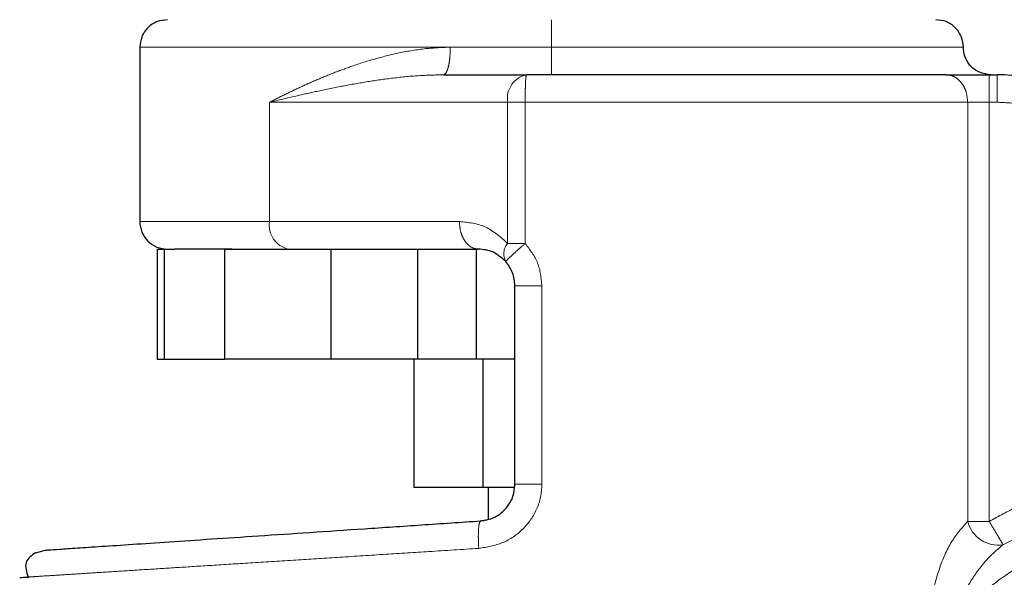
# Model space of a CAD drawing. Header units: millimetres. Extents: x 23 to 246, y 71 to 158.
# Tile 42 of 76: x 157.42 to 159.28, y 71.56 to 72.62. Entities that reach past the tile are written whole.
import ezdxf

# ---------------------------------------------------------------- set-up
doc = ezdxf.new("R2010")
doc.units = ezdxf.units.MM
doc.linetypes.add('PHANTOM', pattern=[12.7, 6.35, -1.27, 1.27, -1.27, 1.27, -1.27])

msp = doc.modelspace()

# ---------------------------------------------------------------- linework, layer by layer
at = {"color": 7, "linetype": 'Continuous', "lineweight": 25}
for p, q in [((157.6424, 72.5651), (157.6424, 72.2354)), ((158.217, 72.513), (158.374, 72.513)), ((159.2494, 72.513), (159.2642, 72.513)), ((157.6754, 72.1834), (157.6754, 71.9752)), ((157.6754, 72.1834), (157.6891, 72.1834)), ((157.6891, 71.9752), (157.6891, 72.1834)), ((157.6891, 72.1834), (157.7085, 72.1834)), ((157.803, 71.9752), (157.803, 72.1834)), ((157.803, 72.1834), (158.0042, 72.1834)), ((158.0042, 71.9752), (158.0042, 72.1834)), ((158.0042, 72.1834), (158.0109, 72.1834)), ((158.0109, 72.1834), (158.2826, 72.1834)), ((158.168, 72.1834), (158.168, 71.9752)), ((158.2792, 71.9752), (158.2792, 72.1834)), ((158.352, 71.7385), (158.352, 72.114)), ((157.6754, 71.9752), (157.6891, 71.9752)), ((157.6891, 71.9752), (157.803, 71.9752)), ((158.0042, 71.9752), (157.803, 71.9752)), ((158.168, 71.9752), (158.0042, 71.9752)), ((158.161, 71.9752), (158.161, 71.7323)), ((158.2792, 71.9752), (158.168, 71.9752)), ((158.352, 71.9752), (158.2792, 71.9752)), ((158.2912, 71.9752), (158.2912, 71.7323)), ((158.2912, 71.7323), (158.161, 71.7323)), ((158.3509, 71.7323), (158.2912, 71.7323)), ((158.3014, 71.7323), (158.3014, 71.673)), ((157.4449, 71.6092), (157.4637, 71.6141))]:
    msp.add_line(p, q, dxfattribs=at)
at = {"color": 8, "linetype": 'PHANTOM', "lineweight": 18}
for p, q in [((157.6424, 72.5651), (158.2298, 72.5651)), ((158.2298, 72.5651), (158.4214, 72.5651)), ((158.4214, 72.5651), (159.2005, 72.5651)), ((159.2494, 72.513), (159.2494, 72.461)), ((159.2642, 72.513), (159.2642, 72.461)), ((157.8879, 72.2354), (157.8879, 72.461)), ((157.8879, 72.461), (158.3383, 72.461)), ((158.3383, 72.194), (158.3383, 72.461)), ((158.3383, 72.461), (158.3714, 72.461)), ((158.3714, 72.461), (159.2087, 72.461)), ((158.3714, 72.194), (158.3714, 72.461)), ((159.2087, 72.461), (159.2087, 71.6684)), ((159.2494, 72.461), (159.2087, 72.461)), ((159.2494, 71.6684), (159.2494, 72.461)), ((159.2642, 72.461), (159.2494, 72.461)), ((157.8879, 72.2354), (157.6424, 72.2354)), ((158.247, 72.2354), (157.8879, 72.2354)), ((158.3714, 72.194), (158.3383, 72.194)), ((158.4032, 71.7385), (158.4032, 72.114)), ((158.4032, 71.7385), (158.352, 71.7385)), ((159.2087, 71.6684), (159.2494, 71.6684))]:
    msp.add_line(p, q, dxfattribs=at)
for centre, radius, start, end in [((158.384, 72.4679), 0.0463, 102.5952, 188.5912), ((157.9336, 72.2285), 0.0463, 171.4113, 257.4041), ((158.3613, 72.1744), 0.0303, 139.4529, 208.9478), ((159.2662, 71.6828), 0.0593, 194.1105, 279.1058)]:
    msp.add_arc(centre, radius, start, end, dxfattribs=at)
at = {"color": 7, "linetype": 'Continuous', "lineweight": 25}
for centre, radius, start, end in [((159.2642, 72.166), 0.347, 18, 90), ((157.6945, 72.2354), 0.0521, 179.9999, 270), ((159.5145, 71.2222), 0.4685, 209.1217, 56.7142)]:
    msp.add_arc(centre, radius, start, end, dxfattribs=at)
for points, knots in [([(157.6945, 72.6171), (157.6879, 72.6164), (157.6778, 72.6154), (157.6657, 72.6089), (157.6574, 72.6022), (157.6507, 72.5938), (157.6442, 72.5817), (157.6431, 72.5716), (157.6424, 72.5651)], [0, 0, 0, 0, 0.239452, 0.36836, 0.499989, 0.631627, 0.760548, 1, 1, 1, 1]), ([(159.2005, 72.5651), (159.1998, 72.5716), (159.1987, 72.5817), (159.1922, 72.5938), (159.1855, 72.6022), (159.1772, 72.6089), (159.1651, 72.6154), (159.155, 72.6164), (159.1484, 72.6171)], [0, 0, 0, 0, 0.239452, 0.368373, 0.500011, 0.63164, 0.760548, 1, 1, 1, 1]), ([(159.2525, 72.513), (159.2452, 72.5139), (159.2298, 72.5159), (159.2123, 72.5299), (159.2022, 72.5474), (159.201, 72.5594), (159.2005, 72.5651)], [0, 0, 0, 0, 0.27027, 0.562443, 0.789738, 1, 1, 1, 1]), ([(159.1679, 72.513), (159.1441, 72.513), (159.0958, 72.513), (159.0109, 72.513), (158.9171, 72.513), (158.8152, 72.513), (158.7077, 72.513), (158.5969, 72.513), (158.4851, 72.513), (158.4107, 72.513), (158.374, 72.513)], [0, 0, 0, 0, 0.1219211, 0.2464415, 0.3727621, 0.4999987, 0.6272358, 0.7535559, 0.8780786, 1, 1, 1, 1]), ([(159.1679, 72.513), (159.1731, 72.513), (159.1836, 72.513), (159.2038, 72.513), (159.2261, 72.513), (159.2417, 72.513), (159.2494, 72.513)], [0, 0, 0, 0, 0.246834, 0.500008, 0.753192, 1, 1, 1, 1]), ([(157.8167, 72.1834), (157.8002, 72.1834), (157.7672, 72.1834), (157.7307, 72.1834), (157.7159, 72.1834), (157.7085, 72.1834)], [0, 0, 0, 0, 0.3332009, 0.6672989, 1, 1, 1, 1]), ([(158.3348, 72.1597), (158.3271, 72.1665), (158.3105, 72.181), (158.2923, 72.1825), (158.2826, 72.1834)], [0, 0, 0, 0, 0.466708, 1, 1, 1, 1]), ([(158.352, 72.114), (158.3513, 72.1224), (158.3497, 72.1392), (158.3398, 72.1529), (158.3348, 72.1597)], [0, 0, 0, 0, 0.499952, 1, 1, 1, 1]), ([(158.2873, 71.6693), (158.2958, 71.6708), (158.3129, 71.6738), (158.3343, 71.69), (158.3492, 71.7123), (158.3511, 71.7298), (158.352, 71.7385)], [0, 0, 0, 0, 0.2520724, 0.5017285, 0.7505781, 1, 1, 1, 1]), ([(157.4637, 71.6141), (157.465, 71.6142), (157.4676, 71.6143), (157.4888, 71.6157), (157.5221, 71.618), (157.5686, 71.6211), (157.627, 71.625), (157.6968, 71.6297), (157.7768, 71.6351), (157.8659, 71.641), (157.963, 71.6475), (158.0665, 71.6545), (158.1749, 71.6617), (158.2498, 71.6668), (158.2873, 71.6693)], [0, 0, 0, 0, 0.083258, 0.166489, 0.249769, 0.333059, 0.416332, 0.499664, 0.583014, 0.666353, 0.749752, 0.833164, 0.916555, 1, 1, 1, 1]), ([(158.3014, 71.6722), (158.3004, 71.6718), (158.296, 71.6697), (158.2911, 71.6695), (158.2873, 71.6693)], [0, 0, 0, 0, 0.226296, 1, 1, 1, 1]), ([(157.4449, 71.6092), (157.4372, 71.6035), (157.4217, 71.592), (157.428, 71.5728), (157.4312, 71.5632)], [0, 0, 0, 0, 0.496214, 1, 1, 1, 1]), ([(157.4151, 71.5621), (157.4159, 71.5622), (157.4171, 71.5623), (157.4287, 71.563), (157.4326, 71.5632)], [0, 0, 0, 0, 0.670671, 1, 1, 1, 1])]:
    msp.add_open_spline(points, degree=3, knots=knots, dxfattribs=at)
at = {"color": 8, "linetype": 'PHANTOM', "lineweight": 18}
for points, knots in [([(158.4214, 72.5651), (158.4214, 72.5725), (158.4214, 72.5878), (158.4214, 72.6053), (158.4214, 72.6154), (158.4214, 72.6166), (158.4214, 72.6171)], [0, 0, 0, 0, 0.270273, 0.562428, 0.789757, 1, 1, 1, 1]), ([(158.2298, 72.5651), (158.2142, 72.5645), (158.1813, 72.5633), (158.1345, 72.5551), (158.0878, 72.5436), (158.0469, 72.5306), (158.01, 72.517), (157.978, 72.504), (157.9475, 72.4904), (157.9173, 72.476), (157.898, 72.4661), (157.8879, 72.461)], [0, 0, 0, 0, 0.118147, 0.249857, 0.368597, 0.500294, 0.598808, 0.697434, 0.796027, 0.892869, 1, 1, 1, 1]), ([(158.217, 72.513), (158.2186, 72.5137), (158.2211, 72.5148), (158.2241, 72.5213), (158.2261, 72.528), (158.2278, 72.5363), (158.2294, 72.5485), (158.2296, 72.5585), (158.2298, 72.5651)], [0, 0, 0, 0, 0.239476, 0.368374, 0.500024, 0.631654, 0.760551, 1, 1, 1, 1]), ([(158.4214, 72.5651), (158.4214, 72.5585), (158.4214, 72.5485), (158.4214, 72.5363), (158.4214, 72.528), (158.4214, 72.5213), (158.4214, 72.5148), (158.4214, 72.5137), (158.4214, 72.513)], [0, 0, 0, 0, 0.239464, 0.368363, 0.500014, 0.631643, 0.760542, 1, 1, 1, 1]), ([(157.8879, 72.461), (157.9043, 72.4649), (157.9335, 72.4719), (157.979, 72.4821), (158.0233, 72.4912), (158.0705, 72.4997), (158.119, 72.5067), (158.1677, 72.5118), (158.2011, 72.5126), (158.217, 72.513)], [0, 0, 0, 0, 0.1656551, 0.2931071, 0.4394196, 0.581827, 0.7226819, 0.8682337, 1, 1, 1, 1]), ([(158.374, 72.513), (158.3736, 72.5123), (158.3731, 72.5113), (158.3725, 72.5048), (158.3721, 72.4981), (158.3718, 72.4897), (158.3715, 72.4776), (158.3714, 72.4675), (158.3714, 72.461)], [0, 0, 0, 0, 0.23945, 0.368353, 0.499986, 0.631624, 0.760526, 1, 1, 1, 1]), ([(159.2087, 72.461), (159.2081, 72.4675), (159.2073, 72.4776), (159.2022, 72.4897), (159.1969, 72.4981), (159.1904, 72.5048), (159.1809, 72.5113), (159.1731, 72.5123), (159.1679, 72.513)], [0, 0, 0, 0, 0.239485, 0.368382, 0.500017, 0.631658, 0.760552, 1, 1, 1, 1]), ([(159.5448, 72.2572), (159.5396, 72.271), (159.529, 72.2992), (159.5049, 72.3385), (159.4746, 72.3746), (159.4384, 72.4057), (159.3976, 72.4306), (159.3539, 72.4482), (159.3091, 72.459), (159.279, 72.4603), (159.2642, 72.461)], [0, 0, 0, 0, 0.119582, 0.243689, 0.371011, 0.500001, 0.628989, 0.756312, 0.880419, 1, 1, 1, 1]), ([(158.3383, 72.194), (158.325, 72.2059), (158.2972, 72.2305), (158.2642, 72.2337), (158.247, 72.2354)], [0, 0, 0, 0, 0.4799, 1, 1, 1, 1]), ([(158.2826, 72.1834), (158.2782, 72.1841), (158.2713, 72.1851), (158.263, 72.1916), (158.2573, 72.1983), (158.2526, 72.2067), (158.2482, 72.2188), (158.2475, 72.2289), (158.247, 72.2354)], [0, 0, 0, 0, 0.239467, 0.368339, 0.499984, 0.631627, 0.760519, 1, 1, 1, 1]), ([(158.3348, 72.1597), (158.3352, 72.1603), (158.336, 72.1616), (158.3443, 72.1696), (158.3567, 72.181), (158.3666, 72.1898), (158.3714, 72.194)], [0, 0, 0, 0, 0.240574, 0.500008, 0.759408, 1, 1, 1, 1]), ([(158.4032, 72.114), (158.4017, 72.1287), (158.3987, 72.1584), (158.3805, 72.1821), (158.3714, 72.194)], [0, 0, 0, 0, 0.496836, 1, 1, 1, 1]), ([(158.4032, 72.114), (158.3967, 72.114), (158.3867, 72.114), (158.3749, 72.114), (158.3667, 72.114), (158.3601, 72.114), (158.3538, 72.114), (158.3527, 72.114), (158.352, 72.114)], [0, 0, 0, 0, 0.239714, 0.368515, 0.500003, 0.631483, 0.760322, 1, 1, 1, 1]), ([(158.2836, 71.6173), (158.299, 71.6199), (158.3298, 71.6249), (158.3695, 71.6523), (158.392, 71.685), (158.4017, 71.715), (158.4027, 71.7306), (158.4032, 71.7385)], [0, 0, 0, 0, 0.24987, 0.4995, 0.748842, 0.873752, 1, 1, 1, 1]), ([(159.2494, 71.6684), (159.2671, 71.6781), (159.3029, 71.6978), (159.3611, 71.7192), (159.422, 71.7342), (159.4849, 71.7416), (159.5482, 71.7414), (159.6105, 71.7335), (159.6707, 71.7188), (159.7085, 71.7033), (159.7272, 71.6956)], [0, 0, 0, 0, 0.121854, 0.246366, 0.372713, 0.500001, 0.627288, 0.753634, 0.878146, 1, 1, 1, 1]), ([(159.2756, 71.6243), (159.3085, 71.6409), (159.3754, 71.6747), (159.4877, 71.6932), (159.6013, 71.6876), (159.6716, 71.6616), (159.7062, 71.6488)], [0, 0, 0, 0, 0.246378, 0.499999, 0.753621, 1, 1, 1, 1]), ([(158.2836, 71.6173), (158.2833, 71.6241), (158.2826, 71.6376), (158.2831, 71.6547), (158.2847, 71.6668), (158.2864, 71.6684), (158.2873, 71.6693)], [0, 0, 0, 0, 0.249992, 0.499976, 0.749967, 1, 1, 1, 1]), ([(159.2087, 71.6684), (159.1979, 71.6563), (159.1765, 71.6323), (159.1538, 71.5792), (159.1384, 71.5211), (159.1363, 71.4798), (159.1352, 71.4592)], [0, 0, 0, 0, 0.250126, 0.4993281, 0.7491249, 1, 1, 1, 1]), ([(159.2756, 71.6243), (159.2748, 71.6256), (159.2731, 71.6284), (159.2669, 71.6389), (159.2586, 71.6529), (159.2524, 71.6633), (159.2494, 71.6684)], [0, 0, 0, 0, 0.242428, 0.5003596, 0.7581479, 1, 1, 1, 1]), ([(159.1509, 71.0192), (159.1601, 71.0041), (159.1793, 70.9725), (159.2172, 70.9287), (159.2641, 70.8873), (159.3209, 70.8513), (159.3866, 70.8236), (159.4594, 70.8071), (159.5365, 70.8039), (159.6139, 70.8152), (159.6876, 70.8408), (159.7541, 70.8788), (159.8106, 70.9264), (159.8557, 70.9802), (159.8893, 71.037), (159.9122, 71.094), (159.9256, 71.149), (159.9315, 71.2021), (159.9308, 71.2555), (159.9227, 71.3115), (159.9054, 71.3704), (159.8774, 71.4302), (159.8376, 71.4882), (159.7859, 71.541), (159.7234, 71.5852), (159.6524, 71.6177), (159.5764, 71.6364), (159.4995, 71.6406), (159.4254, 71.6311), (159.3574, 71.6098), (159.2974, 71.5795), (159.2468, 71.5428), (159.2048, 71.5028), (159.1827, 71.4733), (159.1721, 71.4592)], [0, 0, 0, 0, 0.024626, 0.051455, 0.080502, 0.111688, 0.14481, 0.17953, 0.215376, 0.251769, 0.288076, 0.323674, 0.358006, 0.390636, 0.421263, 0.449719, 0.475951, 0.499999, 0.52406, 0.550307, 0.578778, 0.609419, 0.642062, 0.676405, 0.712009, 0.748319, 0.78471, 0.82055, 0.855261, 0.888371, 0.919543, 0.948575, 0.975389, 1, 1, 1, 1]), ([(157.4326, 71.5632), (157.4359, 71.5634), (157.4456, 71.5641), (157.4738, 71.5659), (157.5123, 71.5683), (157.5545, 71.571), (157.6044, 71.5742), (157.6601, 71.5777), (157.7212, 71.5816), (157.7874, 71.5858), (157.8614, 71.5905), (157.9397, 71.5955), (158.0224, 71.6007), (158.105, 71.606), (158.1928, 71.6116), (158.2521, 71.6153), (158.2836, 71.6173)], [0, 0, 0, 0, 0.048662, 0.144303, 0.213643, 0.284261, 0.356164, 0.429348, 0.496643, 0.566616, 0.639265, 0.714592, 0.783455, 0.857281, 0.924024, 1, 1, 1, 1]), ([(159.1721, 71.4592), (159.1778, 71.4764), (159.1888, 71.5102), (159.2136, 71.5557), (159.2421, 71.5956), (159.2646, 71.6149), (159.2756, 71.6243)], [0, 0, 0, 0, 0.265015, 0.521287, 0.766872, 1, 1, 1, 1])]:
    msp.add_open_spline(points, degree=3, knots=knots, dxfattribs=at)

doc.saveas('drawing.dxf')
